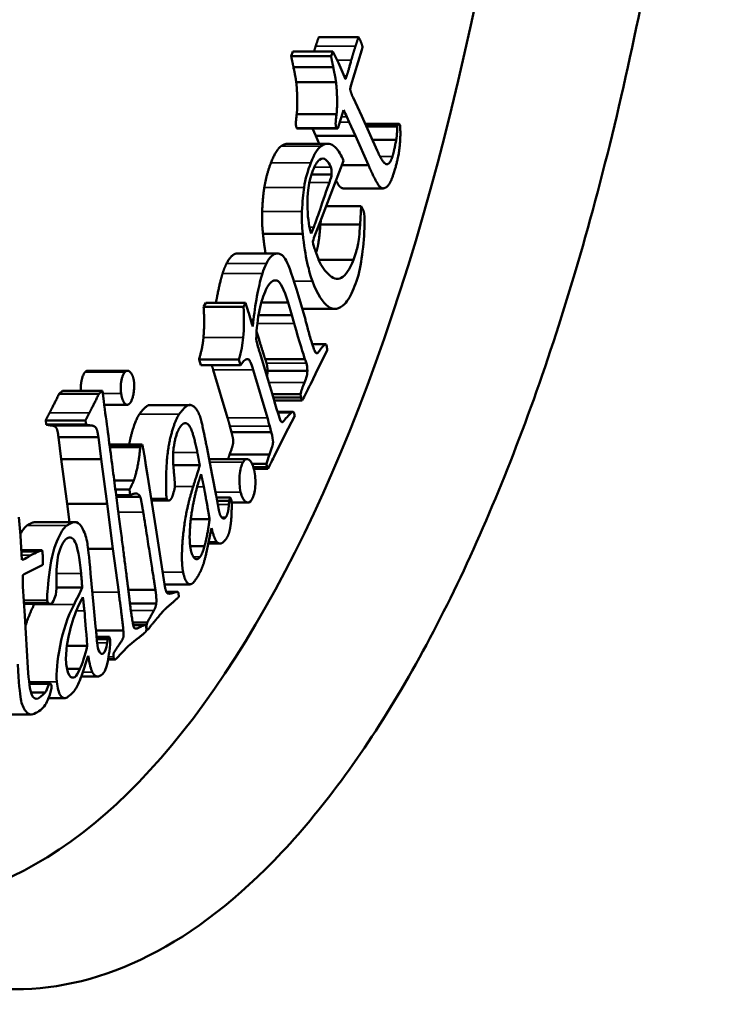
# Model space of a CAD drawing. Header units: millimetres. Extents: x 697 to 7301, y 1765 to 4597.
# Tile 24 of 39: x 4463 to 4471, y 2038 to 2050. Entities that reach past the tile are written whole.
import ezdxf

# ---------------------------------------------------------------- set-up
doc = ezdxf.new("R2010")
doc.units = ezdxf.units.MM
doc.layers.add('Visibile (ISO)', color=7, linetype='Continuous', lineweight=50)
doc.layers.add('Visibile sottile (ISO)', color=7, linetype='Continuous', lineweight=35)

msp = doc.modelspace()

# ---------------------------------------------------------------- linework, layer by layer
at = {"layer": 'Visibile (ISO)'}
for p, q in [((4466.539, 2049.508), (4467.001, 2049.508)), ((4466.239, 2049.34), (4466.22, 2049.287)), ((4466.239, 2049.34), (4466.701, 2049.34)), ((4466.682, 2049.287), (4466.701, 2049.34)), ((4466.701, 2049.34), (4466.767, 2049.208)), ((4467.04, 2049.361), (4466.911, 2048.941)), ((4467.049, 2049.391), (4467.04, 2049.361)), ((4466.22, 2049.287), (4466.682, 2049.287)), ((4466.246, 2049.158), (4466.708, 2049.158)), ((4466.767, 2049.208), (4466.85, 2049.019)), ((4466.278, 2048.986), (4466.74, 2048.986)), ((4466.911, 2048.941), (4466.903, 2048.905)), ((4466.937, 2048.806), (4467.04, 2048.589)), ((4466.827, 2048.66), (4466.817, 2048.632)), ((4466.284, 2048.613), (4466.746, 2048.613)), ((4466.817, 2048.632), (4466.773, 2048.484)), ((4466.894, 2048.52), (4466.867, 2048.581)), ((4467.04, 2048.589), (4467.217, 2048.191)), ((4466.292, 2048.446), (4466.754, 2048.446)), ((4466.466, 2048.446), (4466.505, 2048.363)), ((4466.773, 2048.484), (4466.769, 2048.469)), ((4466.967, 2048.363), (4466.894, 2048.52)), ((4467.078, 2048.503), (4467.469, 2048.503)), ((4467.093, 2048.469), (4467.45, 2048.469)), ((4467.45, 2048.469), (4467.455, 2048.485)), ((4467.48, 2048.491), (4467.484, 2048.478)), ((4466.505, 2048.363), (4466.967, 2048.363)), ((4466.505, 2048.363), (4466.545, 2048.27)), ((4467.116, 2048.02), (4466.967, 2048.363)), ((4467.161, 2048.316), (4467.439, 2048.316)), ((4466.18, 2048.27), (4466.642, 2048.27)), ((4466.826, 2048.071), (4466.817, 2048.093)), ((4466.575, 2047.415), (4466.826, 2048.071)), ((4466.806, 2048.02), (4467.116, 2048.02)), ((4466.456, 2047.914), (4466.689, 2047.914)), ((4466.825, 2047.752), (4467.287, 2047.752)), ((4467.031, 2047.546), (4466.625, 2047.546)), ((4467.031, 2047.546), (4467.021, 2047.331)), ((4467.059, 2047.49), (4467.031, 2047.546)), ((4466.527, 2047.293), (4466.575, 2047.415)), ((4466.481, 2047.302), (4466.452, 2047.227)), ((4466.562, 2047.382), (4466.559, 2047.331)), ((4467.021, 2047.331), (4466.559, 2047.331)), ((4466.354, 2047.224), (4465.892, 2047.224)), ((4466.496, 2047.039), (4466.489, 2047.054)), ((4465.595, 2046.996), (4466.057, 2046.996)), ((4466.502, 2047.022), (4466.496, 2047.039)), ((4466.531, 2046.941), (4466.502, 2047.022)), ((4466.944, 2046.922), (4466.539, 2046.922)), ((4466.384, 2046.228), (4466.303, 2046.504)), ((4465.227, 2046.422), (4465.203, 2046.376)), ((4465.665, 2046.376), (4465.203, 2046.376)), ((4465.689, 2046.422), (4465.227, 2046.422)), ((4465.689, 2046.422), (4465.665, 2046.376)), ((4466.183, 2046.428), (4465.873, 2046.428)), ((4466.183, 2046.428), (4466.225, 2046.278)), ((4465.763, 2046.181), (4465.728, 2046.303)), ((4466.225, 2046.278), (4465.84, 2046.278)), ((4466.225, 2046.278), (4466.253, 2046.184)), ((4466.347, 2046.353), (4466.728, 2046.353)), ((4465.782, 2046.225), (4465.75, 2046.225)), ((4465.774, 2046.15), (4465.763, 2046.181)), ((4466.464, 2045.942), (4466.62, 2045.942)), ((4466.629, 2045.927), (4466.625, 2045.941)), ((4465.975, 2045.447), (4465.854, 2045.848)), ((4466.529, 2045.841), (4466.51, 2045.841)), ((4466.531, 2045.666), (4466.625, 2045.847)), ((4466.625, 2045.847), (4466.638, 2045.873)), ((4465.612, 2045.766), (4465.15, 2045.766)), ((4465.15, 2045.766), (4465.169, 2045.7)), ((4465.631, 2045.7), (4465.169, 2045.7)), ((4465.612, 2045.766), (4465.631, 2045.7)), ((4465.723, 2045.769), (4465.702, 2045.769)), ((4466.379, 2045.77), (4465.917, 2045.77)), ((4463.857, 2045.635), (4464.319, 2045.635)), ((4465.315, 2045.645), (4465.481, 2045.088)), ((4465.777, 2045.645), (4465.943, 2045.088)), ((4466.408, 2045.632), (4465.946, 2045.632)), ((4466.442, 2045.476), (4466.531, 2045.666)), ((4463.566, 2045.401), (4463.526, 2045.366)), ((4463.526, 2045.366), (4463.988, 2045.366)), ((4463.566, 2045.401), (4464.028, 2045.401)), ((4463.988, 2045.366), (4464.028, 2045.401)), ((4464.028, 2045.401), (4464.044, 2045.281)), ((4466.329, 2045.361), (4466.001, 2045.361)), ((4464.049, 2045.24), (4464.316, 2045.24)), ((4464.581, 2045.237), (4465.043, 2045.237)), ((4466.333, 2045.323), (4466.012, 2045.323)), ((4466.021, 2045.291), (4466.348, 2045.291)), ((4466.333, 2045.323), (4466.348, 2045.291)), ((4466.062, 2045.159), (4466.236, 2045.159)), ((4466.186, 2044.963), (4466.26, 2045.111)), ((4466.26, 2045.111), (4466.249, 2045.149)), ((4463.37, 2045.059), (4463.832, 2045.059)), ((4463.37, 2045.059), (4463.377, 2045.01)), ((4463.377, 2045.01), (4463.839, 2045.01)), ((4463.448, 2044.998), (4463.91, 2044.998)), ((4463.839, 2045.01), (4463.832, 2045.059)), ((4465.508, 2044.991), (4465.526, 2044.922)), ((4465.988, 2044.922), (4465.526, 2044.922)), ((4465.97, 2044.991), (4465.988, 2044.922)), ((4466.033, 2044.666), (4466.186, 2044.963)), ((4463.519, 2044.864), (4463.981, 2044.864)), ((4463.519, 2044.864), (4463.551, 2044.607)), ((4464.013, 2044.607), (4463.981, 2044.864)), ((4464.11, 2044.778), (4464.491, 2044.778)), ((4464.111, 2044.77), (4464.481, 2044.77)), ((4464.481, 2044.77), (4464.491, 2044.778)), ((4464.114, 2044.749), (4464.467, 2044.749)), ((4465.239, 2044.752), (4465.301, 2044.423)), ((4465.967, 2044.661), (4465.505, 2044.661)), ((4463.551, 2044.607), (4464.013, 2044.607)), ((4463.551, 2044.607), (4463.621, 2044.088)), ((4464.083, 2044.088), (4464.013, 2044.607)), ((4465.266, 2044.61), (4465.707, 2044.61)), ((4465.933, 2044.556), (4465.765, 2044.556)), ((4464.532, 2044.536), (4464.55, 2044.423)), ((4464.852, 2044.537), (4465.158, 2044.537)), ((4465.94, 2044.516), (4465.78, 2044.516)), ((4465.949, 2044.495), (4465.786, 2044.495)), ((4465.94, 2044.516), (4465.949, 2044.495)), ((4465.949, 2044.495), (4465.967, 2044.529)), ((4464.165, 2044.362), (4464.393, 2044.362)), ((4464.55, 2044.423), (4464.649, 2043.81)), ((4465.301, 2044.423), (4465.349, 2044.187)), ((4464.179, 2044.255), (4464.343, 2044.255)), ((4464.352, 2044.191), (4464.343, 2044.255)), ((4463.621, 2044.088), (4464.083, 2044.088)), ((4463.621, 2044.088), (4463.648, 2043.877)), ((4464.149, 2043.568), (4464.083, 2044.088)), ((4464.188, 2044.191), (4464.352, 2044.191)), ((4464.19, 2044.17), (4464.468, 2044.17)), ((4464.597, 2044.131), (4464.788, 2044.131)), ((4464.597, 2044.129), (4464.799, 2044.129)), ((4465.353, 2044.163), (4465.513, 2044.163)), ((4465.36, 2044.126), (4465.498, 2044.126)), ((4465.496, 2044.082), (4465.498, 2044.126)), ((4465.528, 2044.105), (4465.717, 2044.105)), ((4463.077, 2043.722), (4463.06, 2043.936)), ((4463.249, 2043.877), (4463.711, 2043.877)), ((4465.054, 2043.911), (4465.272, 2043.911)), ((4464.649, 2043.81), (4464.749, 2043.157)), ((4465.294, 2043.806), (4465.237, 2043.528)), ((4463.093, 2043.439), (4463.077, 2043.722)), ((4465.258, 2043.628), (4465.394, 2043.628)), ((4463.329, 2043.551), (4463.087, 2043.551)), ((4463.862, 2043.568), (4464.149, 2043.568)), ((4464.217, 2043.065), (4464.149, 2043.568)), ((4465.047, 2043.6), (4465.213, 2043.6)), ((4463.12, 2043.274), (4463.322, 2043.375)), ((4463.322, 2043.375), (4463.337, 2043.381)), ((4463.104, 2043.263), (4463.12, 2043.274)), ((4463.924, 2042.923), (4463.892, 2043.28)), ((4463.129, 2042.789), (4463.106, 2043.129)), ((4463.794, 2043.118), (4463.495, 2043.118)), ((4464.329, 2043.09), (4464.644, 2043.09)), ((4464.749, 2043.155), (4465.046, 2043.155)), ((4464.77, 2043.068), (4464.905, 2043.068)), ((4463.399, 2042.94), (4463.119, 2042.94)), ((4463.12, 2042.928), (4463.422, 2042.928)), ((4463.95, 2042.665), (4463.924, 2042.923)), ((4464.348, 2042.931), (4464.653, 2042.931)), ((4463.164, 2042.186), (4463.129, 2042.789)), ((4464.38, 2042.712), (4464.55, 2042.712)), ((4463.954, 2042.62), (4464.271, 2042.62)), ((4464.386, 2042.682), (4464.521, 2042.682)), ((4464.539, 2042.628), (4464.549, 2042.628)), ((4464.109, 2042.545), (4463.961, 2042.545)), ((4464.091, 2042.517), (4463.963, 2042.517)), ((4464.091, 2042.517), (4464.085, 2042.476)), ((4464.437, 2042.525), (4464.326, 2042.436)), ((4463.852, 2042.441), (4463.617, 2042.441)), ((4464.326, 2042.436), (4464.189, 2042.292)), ((4463.785, 2042.088), (4463.864, 2042.326)), ((4464.095, 2042.283), (4464.174, 2042.283)), ((4464.096, 2042.288), (4464.166, 2042.288)), ((4463.768, 2042.173), (4463.617, 2042.173)), ((4463.784, 2042.086), (4463.973, 2042.086)), ((4463.181, 2042.003), (4463.422, 2042.003)), ((4463.41, 2041.999), (4463.181, 2041.999)), ((4463.418, 2042.002), (4463.41, 2041.999)), ((4463.439, 2041.948), (4463.439, 2041.963)), ((4463.364, 2041.901), (4463.2, 2041.901)), ((4463.402, 2041.832), (4463.588, 2041.832)), ((4462.864, 2041.645), (4463.202, 2041.645))]:
    msp.add_line(p, q, dxfattribs=at)
for centre, major_axis, start_param, end_param in [((4461.633, 2059.454), (0, -20), 6.090685, 9.617278), ((4466.464, 2047.336), (0, 1.629), 5.581769, 5.661587)]:
    msp.add_ellipse(centre, major_axis=major_axis, ratio=0.382683, start_param=start_param, end_param=end_param, dxfattribs=at)
for points, degree, knots in [([(4455.064, 2059.454), (4455.064, 2060.775), (4455.112, 2062.141), (4455.311, 2064.858), (4455.463, 2066.208), (4455.865, 2068.798), (4456.116, 2070.039), (4456.696, 2072.333), (4457.025, 2073.386), (4457.728, 2075.249), (4458.126, 2076.122), (4458.993, 2077.661), (4459.463, 2078.327), (4460.445, 2079.395), (4460.958, 2079.799), (4461.992, 2080.329), (4462.513, 2080.454), (4463.524, 2080.454), (4464.047, 2080.329), (4465.092, 2079.799), (4465.614, 2079.395), (4466.616, 2078.327), (4467.098, 2077.661), (4467.991, 2076.122), (4468.403, 2075.249), (4469.133, 2073.386), (4469.476, 2072.333), (4470.083, 2070.039), (4470.346, 2068.798), (4470.768, 2066.208), (4470.928, 2064.858), (4471.139, 2062.141), (4471.189, 2060.775), (4471.189, 2059.454), (4471.189, 2058.132), (4471.138, 2056.765), (4470.928, 2054.047), (4470.768, 2052.695), (4470.344, 2050.104), (4470.081, 2048.862), (4469.474, 2046.567), (4469.13, 2045.513), (4468.399, 2043.652), (4467.988, 2042.78), (4467.095, 2041.243), (4466.613, 2040.579), (4465.612, 2039.512), (4465.091, 2039.109), (4464.047, 2038.58), (4463.523, 2038.454), (4462.514, 2038.454), (4461.993, 2038.58), (4460.959, 2039.109), (4460.447, 2039.512), (4459.465, 2040.579), (4458.996, 2041.243), (4458.129, 2042.78), (4457.732, 2043.652), (4457.028, 2045.513), (4456.698, 2046.567), (4456.118, 2048.862), (4455.866, 2050.104), (4455.463, 2052.695), (4455.311, 2054.047), (4455.112, 2056.765), (4455.064, 2058.132), (4455.064, 2059.454)], 3, [6.338557, 6.338557, 6.338557, 6.338557, 6.734862, 6.734862, 7.131166, 7.131166, 7.527471, 7.527471, 7.923775, 7.923775, 8.31979, 8.31979, 8.715805, 8.715805, 9.11182, 9.11182, 9.507835, 9.507835, 9.90385, 9.90385, 10.299865, 10.299865, 10.69588, 10.69588, 11.091895, 11.091895, 11.4882, 11.4882, 11.884504, 11.884504, 12.280808, 12.280808, 12.677113, 12.677113, 12.677113, 13.07375, 13.07375, 13.470387, 13.470387, 13.867023, 13.867023, 14.26366, 14.26366, 14.659343, 14.659343, 15.055026, 15.055026, 15.450709, 15.450709, 15.846391, 15.846391, 16.242074, 16.242074, 16.637757, 16.637757, 17.03344, 17.03344, 17.429123, 17.429123, 17.82576, 17.82576, 18.222396, 18.222396, 18.619033, 18.619033, 19.01567, 19.01567, 19.01567, 19.01567]), ([(4467.455, 2048.485), (4467.458, 2048.496), (4467.462, 2048.501), (4467.472, 2048.503), (4467.476, 2048.499), (4467.48, 2048.491)], 3, [0, 0, 0, 0, 0.004037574, 0.004037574, 0.008075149, 0.008075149, 0.008075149, 0.008075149]), ([(4466.817, 2048.093), (4466.793, 2048.158), (4466.757, 2048.209), (4466.666, 2048.279), (4466.617, 2048.279), (4466.565, 2048.242)], 3, [-0.09692231, -0.09692231, -0.09692231, -0.09692231, -0.04846115, -0.04846115, 0, 0, 0, 0]), ([(4466.472, 2047.961), (4466.496, 2048.021), (4466.52, 2048.061), (4466.573, 2048.104), (4466.598, 2048.104), (4466.648, 2048.061), (4466.667, 2048.033), (4466.68, 2047.999)], 3, [-0.03888534, -0.03888534, -0.03888534, -0.03888534, -0.02592356, -0.02592356, -0.01296178, -0.01296178, 0, 0, 0, 0]), ([(4466.739, 2047.844), (4466.766, 2047.792), (4466.802, 2047.752), (4466.825, 2047.752)], 2, [-2.451927, -2.451927, -2.451927, -2, -1.43236, -1.43236, -1.43236]), ([(4467.009, 2046.782), (4467.03, 2046.881), (4467.047, 2046.991), (4467.07, 2047.234), (4467.073, 2047.351), (4467.068, 2047.462)], 3, [-0.128634, -0.128634, -0.128634, -0.128634, -0.064317, -0.064317, -0.0000001, -0.0000001, -0.0000001, -0.0000001]), ([(4466.559, 2047.331), (4466.545, 2047.164), (4466.523, 2047.052), (4466.509, 2047.004)], 2, [-2, -2, -2, -1, -0.446537, -0.446537, -0.446537]), ([(4467.021, 2047.331), (4467.012, 2047.22), (4467.002, 2047.14), (4466.983, 2047.044), (4466.967, 2046.987), (4466.944, 2046.922)], 3, [-0.1198746, -0.1198746, -0.1198746, -0.1198746, -0.0599373, -0.0599373, 0, 0, 0, 0]), ([(4466.354, 2047.224), (4466.367, 2047.091), (4466.385, 2046.979), (4466.428, 2046.793), (4466.448, 2046.722), (4466.466, 2046.674)], 3, [-0.1276071, -0.1276071, -0.1276071, -0.1276071, -0.0638036, -0.0638036, 0, 0, 0, 0]), ([(4465.595, 2046.996), (4465.593, 2046.996), (4465.526, 2046.993), (4465.469, 2046.878)], 2, [-1.030861, -1.030861, -1.030861, -1, 0, 0, 0]), ([(4466.303, 2046.504), (4466.239, 2046.721), (4466.192, 2046.857), (4466.133, 2046.97), (4466.097, 2046.998), (4466.01, 2046.994), (4465.969, 2046.955), (4465.931, 2046.878)], 3, [-0.1500983, -0.1500983, -0.1500983, -0.1500983, -0.1000656, -0.1000656, -0.0500328, -0.0500328, 0, 0, 0, 0]), ([(4466.944, 2046.922), (4466.898, 2046.81), (4466.85, 2046.741), (4466.752, 2046.688), (4466.701, 2046.703), (4466.595, 2046.813), (4466.556, 2046.874), (4466.531, 2046.941)], 3, [-0.1066699, -0.1066699, -0.1066699, -0.1066699, -0.0711133, -0.0711133, -0.0355566, -0.0355566, 0, 0, 0, 0]), ([(4465.423, 2046.764), (4465.396, 2046.675), (4465.356, 2046.48), (4465.346, 2046.422)], 2, [-2, -2, -2, -1, -0.616423, -0.616423, -0.616423]), ([(4465.885, 2046.764), (4465.867, 2046.704), (4465.848, 2046.628), (4465.81, 2046.44), (4465.794, 2046.337), (4465.782, 2046.225)], 3, [-0.1367558, -0.1367558, -0.1367558, -0.1367558, -0.0683779, -0.0683779, 0, 0, 0, 0]), ([(4466.466, 2046.674), (4466.523, 2046.522), (4466.584, 2046.424), (4466.713, 2046.337), (4466.776, 2046.346), (4466.837, 2046.408)], 3, [-0.07035639, -0.07035639, -0.07035639, -0.07035639, -0.03517819, -0.03517819, 0, 0, 0, 0]), ([(4465.812, 2046), (4465.819, 2046.129), (4465.832, 2046.242), (4465.871, 2046.434), (4465.896, 2046.513), (4465.927, 2046.575)], 3, [-0.05588992, -0.05588992, -0.05588992, -0.05588992, -0.02794496, -0.02794496, 0, 0, 0, 0]), ([(4466.445, 2046.006), (4466.429, 2046.06), (4466.416, 2046.109), (4466.393, 2046.195), (4466.386, 2046.221), (4466.384, 2046.228)], 3, [-0.02994731, -0.02994731, -0.02994731, -0.02994731, -0.01497366, -0.01497366, 0, 0, 0, 0]), ([(4463.827, 2045.619), (4463.798, 2045.587), (4463.775, 2045.458), (4463.78, 2045.401)], 2, [-2, -2, -2, -1, -0.220789, -0.220789, -0.220789]), ([(4466.408, 2045.632), (4466.405, 2045.602), (4466.402, 2045.579), (4466.394, 2045.549), (4466.386, 2045.526), (4466.374, 2045.497)], 3, [-0.01508796, -0.01508796, -0.01508796, -0.01508796, -0.00754398, -0.00754398, 0, 0, 0, 0]), ([(4464.581, 2045.237), (4464.573, 2045.237), (4464.526, 2045.223), (4464.459, 2045.132)], 2, [-1.205938, -1.205938, -1.205938, -1, 0, 0, 0]), ([(4464.459, 2045.132), (4464.41, 2045.066), (4464.349, 2044.833), (4464.339, 2044.778)], 2, [-3, -3, -3, -2, -1.727803, -1.727803, -1.727803]), ([(4466.22, 2045.148), (4466.214, 2045.142), (4466.202, 2045.129), (4466.166, 2045.092), (4466.151, 2045.075), (4466.125, 2045.043), (4466.116, 2045.036), (4466.109, 2045.038)], 3, [-0.01068858, -0.01068858, -0.01068858, -0.01068858, -0.00712572, -0.00712572, -0.00356286, -0.00356286, 0, 0, 0, 0]), ([(4465.988, 2044.922), (4466.003, 2044.87), (4466.01, 2044.831), (4466.007, 2044.779), (4465.993, 2044.731), (4465.967, 2044.661)], 3, [-0.02892437, -0.02892437, -0.02892437, -0.02892437, -0.01446219, -0.01446219, 0, 0, 0, 0]), ([(4465.662, 2044.575), (4465.641, 2044.541), (4465.627, 2044.488), (4465.615, 2044.348), (4465.619, 2044.285), (4465.633, 2044.227)], 3, [-0.03189277, -0.03189277, -0.03189277, -0.03189277, -0.01594639, -0.01594639, 0, 0, 0, 0]), ([(4465.788, 2044.485), (4465.774, 2044.546), (4465.754, 2044.585), (4465.706, 2044.618), (4465.683, 2044.609), (4465.662, 2044.575)], 3, [-0.03442461, -0.03442461, -0.03442461, -0.03442461, -0.0172123, -0.0172123, 0, 0, 0, 0]), ([(4465.763, 2044.14), (4465.784, 2044.175), (4465.798, 2044.225), (4465.808, 2044.359), (4465.803, 2044.423), (4465.788, 2044.485)], 3, [-0.03934134, -0.03934134, -0.03934134, -0.03934134, -0.01967067, -0.01967067, 0, 0, 0, 0]), ([(4465.633, 2044.227), (4465.647, 2044.169), (4465.667, 2044.131), (4465.718, 2044.096), (4465.742, 2044.105), (4465.763, 2044.14)], 3, [-0.03255729, -0.03255729, -0.03255729, -0.03255729, -0.01627864, -0.01627864, 0, 0, 0, 0]), ([(4463.854, 2043.627), (4463.844, 2043.693), (4463.826, 2043.749), (4463.778, 2043.841), (4463.753, 2043.867), (4463.701, 2043.883), (4463.664, 2043.87), (4463.615, 2043.838)], 3, [-0.06843616, -0.06843616, -0.06843616, -0.06843616, -0.04562411, -0.04562411, -0.02281205, -0.02281205, 0, 0, 0, 0]), ([(4463.615, 2043.838), (4463.579, 2043.814), (4463.54, 2043.752), (4463.457, 2043.551), (4463.427, 2043.422), (4463.391, 2043.106), (4463.383, 2043.008), (4463.387, 2042.97)], 3, [-0.02772351, -0.02772351, -0.02772351, -0.02772351, -0.01848234, -0.01848234, -0.00924117, -0.00924117, 0, 0, 0, 0]), ([(4463.615, 2043.688), (4463.653, 2043.713), (4463.686, 2043.699), (4463.739, 2043.592), (4463.762, 2043.47), (4463.78, 2043.28)], 3, [-0.05817299, -0.05817299, -0.05817299, -0.05817299, -0.02908649, -0.02908649, 0, 0, 0, 0]), ([(4463.617, 2042.442), (4463.633, 2042.555), (4463.659, 2042.662), (4463.73, 2042.865), (4463.766, 2042.946), (4463.801, 2043.007)], 3, [-0.05541355, -0.05541355, -0.05541355, -0.05541355, -0.02770678, -0.02770678, 0, 0, 0, 0]), ([(4463.699, 2042.923), (4463.625, 2042.778), (4463.571, 2042.617), (4463.502, 2042.265), (4463.49, 2042.126), (4463.5, 2042.024)], 3, [-0.07392703, -0.07392703, -0.07392703, -0.07392703, -0.03696352, -0.03696352, 0, 0, 0, 0]), ([(4463.045, 2042.228), (4463.058, 2042.018), (4463.07, 2041.883), (4463.092, 2041.764), (4463.111, 2041.717), (4463.166, 2041.646), (4463.198, 2041.637), (4463.236, 2041.653)], 3, [-0.08441882, -0.08441882, -0.08441882, -0.08441882, -0.05627921, -0.05627921, -0.02813961, -0.02813961, 0, 0, 0, 0]), ([(4463.708, 2042.079), (4463.685, 2042.064), (4463.664, 2042.07), (4463.626, 2042.127), (4463.614, 2042.171), (4463.608, 2042.23)], 3, [-0.03087112, -0.03087112, -0.03087112, -0.03087112, -0.01543556, -0.01543556, 0, 0, 0, 0]), ([(4463.5, 2042.024), (4463.507, 2041.952), (4463.521, 2041.898), (4463.563, 2041.83), (4463.589, 2041.823), (4463.618, 2041.843)], 3, [-0.0328976, -0.0328976, -0.0328976, -0.0328976, -0.0164488, -0.0164488, 0, 0, 0, 0]), ([(4463.236, 2041.653), (4463.29, 2041.675), (4463.332, 2041.709), (4463.393, 2041.801), (4463.418, 2041.865), (4463.439, 2041.948)], 3, [-0.05209524, -0.05209524, -0.05209524, -0.05209524, -0.02604762, -0.02604762, 0, 0, 0, 0]), ([(4463.439, 2041.963), (4463.438, 2041.977), (4463.435, 2041.988), (4463.428, 2042.002), (4463.423, 2042.004), (4463.418, 2042.002)], 3, [-0.008075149, -0.008075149, -0.008075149, -0.008075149, -0.004037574, -0.004037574, 0, 0, 0, 0])]:
    msp.add_open_spline(points, degree=degree, knots=knots, dxfattribs=at)
for points, degree in [([(4466.539, 2049.508), (4466.516, 2049.44), (4466.504, 2049.404)], 2), ([(4466.966, 2049.404), (4466.978, 2049.44), (4467.001, 2049.508)], 2), ([(4467.001, 2049.508), (4467.016, 2049.481), (4467.024, 2049.463)], 2), ([(4467.024, 2049.463), (4467.033, 2049.445), (4467.049, 2049.391)], 2), ([(4466.504, 2049.404), (4466.494, 2049.373), (4466.484, 2049.34)], 2), ([(4466.917, 2049.24), (4466.942, 2049.329), (4466.966, 2049.404)], 2), ([(4466.22, 2049.287), (4466.227, 2049.247), (4466.246, 2049.158)], 2), ([(4466.708, 2049.158), (4466.689, 2049.247), (4466.682, 2049.287)], 2), ([(4466.864, 2049.059), (4466.879, 2049.105), (4466.917, 2049.24)], 2), ([(4466.246, 2049.158), (4466.271, 2049.036), (4466.278, 2048.986)], 2), ([(4466.74, 2048.986), (4466.733, 2049.036), (4466.708, 2049.158)], 2), ([(4466.85, 2049.019), (4466.861, 2049.051), (4466.864, 2049.059)], 2), ([(4466.278, 2048.986), (4466.289, 2048.887), (4466.291, 2048.675), (4466.284, 2048.613)], 2), ([(4466.746, 2048.613), (4466.753, 2048.675), (4466.751, 2048.887), (4466.74, 2048.986)], 2), ([(4466.903, 2048.905), (4466.915, 2048.855), (4466.937, 2048.806)], 2), ([(4466.284, 2048.613), (4466.272, 2048.522), (4466.275, 2048.473), (4466.283, 2048.454)], 2), ([(4466.745, 2048.454), (4466.737, 2048.473), (4466.734, 2048.522), (4466.746, 2048.613)], 2), ([(4466.283, 2048.454), (4466.287, 2048.446), (4466.292, 2048.446)], 2), ([(4466.769, 2048.469), (4466.763, 2048.449), (4466.75, 2048.444), (4466.745, 2048.454)], 2), ([(4467.484, 2048.478), (4467.492, 2048.333), (4467.457, 2048.073), (4467.404, 2047.91)], 2), ([(4467.439, 2048.316), (4467.448, 2048.362), (4467.45, 2048.469)], 2), ([(4467.394, 2048.12), (4467.409, 2048.165), (4467.439, 2048.316)], 2), ([(4466.103, 2048.242), (4466.044, 2048.201), (4465.985, 2048.05)], 2), ([(4466.18, 2048.27), (4466.143, 2048.27), (4466.103, 2048.242)], 2), ([(4466.565, 2048.242), (4466.526, 2048.215), (4466.487, 2048.151), (4466.447, 2048.05)], 3), ([(4467.217, 2048.191), (4467.287, 2048.035), (4467.326, 2048.033)], 2), ([(4467.326, 2048.033), (4467.364, 2048.026), (4467.394, 2048.12)], 2), ([(4465.985, 2048.05), (4465.932, 2047.912), (4465.907, 2047.762)], 2), ([(4466.447, 2048.05), (4466.411, 2047.958), (4466.385, 2047.862), (4466.369, 2047.762)], 3), ([(4466.68, 2047.999), (4466.686, 2047.983), (4466.689, 2047.954), (4466.689, 2047.914)], 3), ([(4467.404, 2047.91), (4467.367, 2047.795), (4467.279, 2047.735), (4467.209, 2047.814), (4467.116, 2048.02)], 2), ([(4466.409, 2047.518), (4466.403, 2047.689), (4466.424, 2047.836), (4466.472, 2047.961)], 3), ([(4466.689, 2047.914), (4466.688, 2047.898), (4466.679, 2047.867), (4466.663, 2047.821)], 3), ([(4465.907, 2047.762), (4465.891, 2047.657), (4465.882, 2047.483)], 2), ([(4466.369, 2047.762), (4466.358, 2047.692), (4466.35, 2047.599), (4466.344, 2047.483)], 3), ([(4466.663, 2047.821), (4466.563, 2047.531), (4466.502, 2047.358), (4466.481, 2047.302)], 3), ([(4466.452, 2047.227), (4466.428, 2047.29), (4466.414, 2047.387), (4466.409, 2047.518)], 3), ([(4465.882, 2047.483), (4465.877, 2047.357), (4465.892, 2047.224)], 2), ([(4466.344, 2047.483), (4466.341, 2047.399), (4466.344, 2047.312), (4466.354, 2047.224)], 3), ([(4467.068, 2047.462), (4467.065, 2047.472), (4467.062, 2047.481), (4467.059, 2047.49)], 3), ([(4466.47, 2047.135), (4466.488, 2047.191), (4466.508, 2047.244), (4466.527, 2047.293)], 3), ([(4465.892, 2047.224), (4465.905, 2047.098), (4465.922, 2046.996)], 2), ([(4466.489, 2047.054), (4466.485, 2047.065), (4466.478, 2047.092), (4466.47, 2047.135)], 3), ([(4465.469, 2046.878), (4465.441, 2046.822), (4465.423, 2046.764)], 2), ([(4465.931, 2046.878), (4465.912, 2046.841), (4465.897, 2046.803), (4465.885, 2046.764)], 3), ([(4466.943, 2046.586), (4466.977, 2046.67), (4466.998, 2046.736), (4467.009, 2046.782)], 3), ([(4465.927, 2046.575), (4465.968, 2046.657), (4466.009, 2046.693), (4466.051, 2046.681)], 3), ([(4466.051, 2046.681), (4466.093, 2046.67), (4466.137, 2046.586), (4466.183, 2046.428)], 3), ([(4466.837, 2046.408), (4466.878, 2046.45), (4466.914, 2046.509), (4466.943, 2046.586)], 3), ([(4465.203, 2046.376), (4465.216, 2046.181), (4465.201, 2046.019)], 2), ([(4465.665, 2046.376), (4465.674, 2046.246), (4465.673, 2046.127), (4465.663, 2046.019)], 3), ([(4465.728, 2046.303), (4465.72, 2046.327), (4465.707, 2046.367), (4465.689, 2046.422)], 3), ([(4465.782, 2046.225), (4465.779, 2046.195), (4465.776, 2046.17), (4465.774, 2046.15)], 3), ([(4466.253, 2046.184), (4466.319, 2045.961), (4466.361, 2045.823), (4466.379, 2045.77)], 3), ([(4465.818, 2046.092), (4465.894, 2045.838), (4465.917, 2045.77)], 2), ([(4465.201, 2046.019), (4465.191, 2045.904), (4465.15, 2045.766)], 2), ([(4465.663, 2046.019), (4465.656, 2045.943), (4465.639, 2045.858), (4465.612, 2045.766)], 3), ([(4465.854, 2045.848), (4465.841, 2045.889), (4465.827, 2045.94), (4465.812, 2046)], 3), ([(4466.497, 2045.852), (4466.487, 2045.87), (4466.47, 2045.921), (4466.445, 2046.006)], 3), ([(4466.625, 2045.941), (4466.611, 2045.948), (4466.579, 2045.915), (4466.529, 2045.841)], 3), ([(4466.638, 2045.873), (4466.636, 2045.897), (4466.632, 2045.914), (4466.629, 2045.927)], 3), ([(4466.529, 2045.841), (4466.515, 2045.837), (4466.504, 2045.84), (4466.497, 2045.852)], 3), ([(4465.297, 2045.7), (4465.305, 2045.677), (4465.315, 2045.645)], 2), ([(4465.631, 2045.7), (4465.67, 2045.755), (4465.7, 2045.778), (4465.723, 2045.769)], 3), ([(4465.723, 2045.769), (4465.737, 2045.762), (4465.755, 2045.72), (4465.777, 2045.645)], 3), ([(4465.917, 2045.77), (4465.93, 2045.736), (4465.934, 2045.721)], 2), ([(4465.934, 2045.721), (4465.942, 2045.693), (4465.946, 2045.632)], 2), ([(4466.379, 2045.77), (4466.387, 2045.747), (4466.393, 2045.731), (4466.396, 2045.721)], 3), ([(4466.396, 2045.721), (4466.402, 2045.702), (4466.406, 2045.672), (4466.408, 2045.632)], 3), ([(4463.857, 2045.635), (4463.842, 2045.635), (4463.827, 2045.619)], 2), ([(4464.246, 2045.37), (4464.234, 2045.441), (4464.26, 2045.587), (4464.289, 2045.619)], 2), ([(4464.289, 2045.619), (4464.319, 2045.652), (4464.383, 2045.585), (4464.393, 2045.521)], 2), ([(4465.946, 2045.632), (4465.943, 2045.593), (4465.938, 2045.57)], 2), ([(4464.393, 2045.521), (4464.403, 2045.456), (4464.377, 2045.29), (4464.347, 2045.257)], 2), ([(4466.374, 2045.497), (4466.352, 2045.447), (4466.337, 2045.401), (4466.329, 2045.361)], 3), ([(4466.348, 2045.291), (4466.378, 2045.344), (4466.409, 2045.406), (4466.442, 2045.476)], 3), ([(4463.526, 2045.366), (4463.454, 2045.22), (4463.416, 2045.148)], 2), ([(4463.878, 2045.148), (4463.916, 2045.22), (4463.988, 2045.366)], 2), ([(4464.347, 2045.257), (4464.316, 2045.224), (4464.259, 2045.286), (4464.246, 2045.37)], 2), ([(4466.092, 2045.066), (4466.076, 2045.11), (4466.037, 2045.237), (4465.975, 2045.447)], 3), ([(4466.329, 2045.361), (4466.329, 2045.342), (4466.331, 2045.329), (4466.333, 2045.323)], 3), ([(4464.044, 2045.281), (4464.281, 2043.489), (4464.323, 2043.14)], 2), ([(4464.921, 2045.132), (4464.988, 2045.223), (4465.066, 2045.247), (4465.148, 2045.156), (4465.172, 2045.068)], 2), ([(4463.416, 2045.148), (4463.391, 2045.1), (4463.37, 2045.059)], 2), ([(4463.832, 2045.059), (4463.853, 2045.1), (4463.878, 2045.148)], 2), ([(4464.774, 2044.153), (4464.763, 2044.206), (4464.776, 2044.7), (4464.872, 2045.066), (4464.921, 2045.132)], 2), ([(4466.249, 2045.149), (4466.241, 2045.162), (4466.231, 2045.162), (4466.22, 2045.148)], 3), ([(4463.377, 2045.01), (4463.397, 2045.003), (4463.448, 2044.998)], 2), ([(4463.448, 2044.998), (4463.483, 2044.991), (4463.509, 2044.94), (4463.519, 2044.864)], 2), ([(4463.91, 2044.998), (4463.859, 2045.003), (4463.839, 2045.01)], 2), ([(4463.981, 2044.864), (4463.971, 2044.94), (4463.944, 2044.991), (4463.91, 2044.998)], 2), ([(4465.13, 2044.687), (4465.078, 2044.947), (4464.986, 2045.057), (4464.934, 2044.987)], 2), ([(4465.172, 2045.068), (4465.184, 2045.029), (4465.239, 2044.752)], 2), ([(4465.481, 2045.088), (4465.498, 2045.03), (4465.508, 2044.991)], 2), ([(4465.943, 2045.088), (4465.954, 2045.049), (4465.963, 2045.017), (4465.97, 2044.991)], 3), ([(4466.109, 2045.038), (4466.105, 2045.04), (4466.099, 2045.049), (4466.092, 2045.066)], 3), ([(4464.934, 2044.987), (4464.88, 2044.913), (4464.855, 2044.739)], 2), ([(4465.526, 2044.922), (4465.549, 2044.844), (4465.544, 2044.766), (4465.505, 2044.661)], 2), ([(4464.467, 2044.749), (4464.475, 2044.764), (4464.481, 2044.77)], 2), ([(4464.491, 2044.778), (4464.511, 2044.679), (4464.519, 2044.634)], 2), ([(4464.393, 2044.362), (4464.417, 2044.428), (4464.459, 2044.639), (4464.467, 2044.749)], 2), ([(4464.855, 2044.739), (4464.839, 2044.63), (4464.862, 2044.416)], 2), ([(4465.158, 2044.537), (4465.146, 2044.606), (4465.13, 2044.687)], 2), ([(4465.505, 2044.661), (4465.495, 2044.634), (4465.487, 2044.61)], 2), ([(4465.967, 2044.661), (4465.953, 2044.622), (4465.942, 2044.587), (4465.933, 2044.556)], 3), ([(4465.967, 2044.529), (4465.976, 2044.548), (4465.998, 2044.594), (4466.033, 2044.666)], 3), ([(4464.519, 2044.634), (4464.521, 2044.622), (4464.532, 2044.536)], 2), ([(4465.933, 2044.556), (4465.935, 2044.538), (4465.938, 2044.524), (4465.94, 2044.516)], 3), ([(4465.174, 2044.433), (4465.13, 2044.313), (4465.052, 2043.952), (4465.043, 2043.774)], 2), ([(4465.082, 2044.291), (4465.145, 2044.487), (4465.158, 2044.537)], 2), ([(4465.206, 2044.286), (4465.195, 2044.342), (4465.174, 2044.433)], 2), ([(4464.343, 2044.255), (4464.389, 2044.35), (4464.393, 2044.362)], 2), ([(4464.862, 2044.416), (4464.869, 2044.357), (4464.868, 2044.277)], 2), ([(4464.468, 2044.17), (4464.46, 2044.19), (4464.414, 2044.22), (4464.352, 2044.191)], 2), ([(4464.868, 2044.277), (4464.845, 2044.172), (4464.824, 2044.145)], 2), ([(4464.965, 2043.297), (4464.937, 2043.438), (4464.993, 2044.013), (4465.082, 2044.291)], 2), ([(4465.272, 2043.911), (4465.227, 2044.18), (4465.206, 2044.286)], 2), ([(4464.502, 2043.992), (4464.479, 2044.138), (4464.468, 2044.17)], 2), ([(4464.788, 2044.131), (4464.777, 2044.134), (4464.774, 2044.153)], 2), ([(4464.824, 2044.145), (4464.808, 2044.122), (4464.788, 2044.131)], 2), ([(4465.349, 2044.187), (4465.358, 2044.138), (4465.364, 2044.105)], 2), ([(4465.364, 2044.105), (4465.375, 2044.044), (4465.38, 2044.016)], 2), ([(4465.46, 2043.934), (4465.49, 2043.974), (4465.496, 2044.082)], 2), ([(4465.498, 2044.126), (4465.502, 2044.136), (4465.513, 2044.163)], 2), ([(4465.513, 2044.163), (4465.523, 2044.142), (4465.525, 2044.13)], 2), ([(4465.525, 2044.13), (4465.531, 2044.1), (4465.528, 2043.997)], 2), ([(4464.644, 2043.09), (4464.619, 2043.255), (4464.502, 2043.992)], 2), ([(4465.38, 2044.016), (4465.393, 2043.949), (4465.417, 2043.928)], 2), ([(4465.528, 2043.997), (4465.524, 2043.862), (4465.504, 2043.774)], 2), ([(4463.249, 2043.877), (4463.212, 2043.877), (4463.153, 2043.838)], 2), ([(4465.213, 2043.6), (4465.248, 2043.72), (4465.272, 2043.911)], 2), ([(4465.417, 2043.928), (4465.44, 2043.906), (4465.46, 2043.934)], 2), ([(4463.153, 2043.838), (4463.117, 2043.813), (4463.076, 2043.736)], 2), ([(4465.043, 2043.774), (4465.036, 2043.645), (4465.053, 2043.562)], 2), ([(4465.355, 2043.649), (4465.328, 2043.68), (4465.294, 2043.806)], 2), ([(4465.504, 2043.774), (4465.491, 2043.718), (4465.458, 2043.674)], 2), ([(4463.516, 2043.493), (4463.543, 2043.596), (4463.576, 2043.661), (4463.615, 2043.688)], 3), ([(4463.892, 2043.28), (4463.873, 2043.481), (4463.86, 2043.597), (4463.854, 2043.627)], 3), ([(4465.458, 2043.674), (4465.402, 2043.597), (4465.355, 2043.649)], 2), ([(4463.277, 2043.532), (4463.252, 2043.522), (4463.226, 2043.508), (4463.199, 2043.492)], 3), ([(4463.329, 2043.551), (4463.306, 2043.543), (4463.289, 2043.537), (4463.277, 2043.532)], 3), ([(4463.336, 2043.478), (4463.335, 2043.497), (4463.333, 2043.521), (4463.329, 2043.551)], 3), ([(4465.053, 2043.562), (4465.069, 2043.481), (4465.131, 2043.431), (4465.163, 2043.474)], 2), ([(4465.163, 2043.474), (4465.188, 2043.507), (4465.213, 2043.6)], 2), ([(4465.237, 2043.528), (4465.205, 2043.396), (4465.184, 2043.345)], 2), ([(4463.113, 2043.445), (4463.111, 2043.444), (4463.104, 2043.442), (4463.093, 2043.439)], 3), ([(4463.199, 2043.492), (4463.157, 2043.467), (4463.128, 2043.452), (4463.113, 2043.445)], 3), ([(4463.337, 2043.381), (4463.337, 2043.427), (4463.337, 2043.459), (4463.336, 2043.478)], 3), ([(4463.496, 2043.174), (4463.493, 2043.322), (4463.5, 2043.428), (4463.516, 2043.493)], 3), ([(4465.096, 2043.19), (4465.055, 2043.136), (4464.985, 2043.198), (4464.965, 2043.297)], 2), ([(4465.184, 2043.345), (4465.151, 2043.264), (4465.096, 2043.19)], 2), ([(4463.106, 2043.129), (4463.103, 2043.179), (4463.102, 2043.223), (4463.104, 2043.263)], 3), ([(4463.489, 2043.035), (4463.495, 2043.087), (4463.497, 2043.133), (4463.496, 2043.174)], 3), ([(4463.78, 2043.28), (4463.786, 2043.222), (4463.791, 2043.168), (4463.794, 2043.118)], 3), ([(4463.794, 2043.118), (4463.783, 2043.091), (4463.752, 2043.026), (4463.699, 2042.923)], 3), ([(4464.271, 2042.62), (4464.265, 2042.702), (4464.217, 2043.065)], 2), ([(4464.323, 2043.14), (4464.348, 2042.934), (4464.349, 2042.921)], 2), ([(4464.653, 2042.931), (4464.659, 2042.992), (4464.644, 2043.09)], 2), ([(4464.749, 2043.157), (4464.761, 2043.077), (4464.792, 2043.037), (4464.85, 2043.056)], 2), ([(4464.85, 2043.056), (4464.887, 2043.068), (4464.905, 2043.068)], 2), ([(4464.905, 2043.068), (4464.91, 2043.056), (4464.912, 2043.044)], 2), ([(4463.387, 2042.97), (4463.388, 2042.956), (4463.392, 2042.946), (4463.399, 2042.94)], 3), ([(4463.399, 2042.94), (4463.411, 2042.927), (4463.424, 2042.924), (4463.436, 2042.932)], 3), ([(4463.436, 2042.932), (4463.451, 2042.942), (4463.468, 2042.977), (4463.489, 2043.035)], 3), ([(4463.801, 2043.007), (4463.81, 2042.94), (4463.816, 2042.886), (4463.82, 2042.846)], 3), ([(4464.914, 2043.009), (4464.881, 2042.977), (4464.83, 2042.932)], 2), ([(4464.912, 2043.044), (4464.914, 2043.032), (4464.914, 2043.009)], 2), ([(4463.237, 2042.923), (4463.178, 2042.807), (4463.136, 2042.677)], 2), ([(4463.24, 2042.928), (4463.239, 2042.926), (4463.237, 2042.923)], 2), ([(4463.82, 2042.846), (4463.827, 2042.768), (4463.838, 2042.634), (4463.852, 2042.441)], 3), ([(4464.349, 2042.921), (4464.382, 2042.676), (4464.393, 2042.656)], 2), ([(4464.55, 2042.712), (4464.552, 2042.72), (4464.626, 2042.851)], 2), ([(4464.738, 2042.849), (4464.728, 2042.838), (4464.609, 2042.698)], 2), ([(4464.626, 2042.851), (4464.649, 2042.893), (4464.653, 2042.931)], 2), ([(4464.83, 2042.932), (4464.76, 2042.873), (4464.738, 2042.849)], 2), ([(4464.542, 2042.648), (4464.537, 2042.679), (4464.55, 2042.712)], 2), ([(4463.958, 2042.576), (4463.956, 2042.6), (4463.954, 2042.629), (4463.95, 2042.665)], 3), ([(4464.157, 2042.313), (4464.154, 2042.338), (4464.163, 2042.368), (4464.265, 2042.516), (4464.277, 2042.562), (4464.271, 2042.62)], 2), ([(4464.393, 2042.656), (4464.408, 2042.626), (4464.515, 2042.687), (4464.526, 2042.68)], 2), ([(4464.525, 2042.597), (4464.519, 2042.592), (4464.437, 2042.525)], 2), ([(4464.537, 2042.657), (4464.54, 2042.632), (4464.535, 2042.606), (4464.525, 2042.597)], 2), ([(4464.526, 2042.68), (4464.534, 2042.677), (4464.537, 2042.657)], 2), ([(4464.549, 2042.628), (4464.543, 2042.638), (4464.542, 2042.648)], 2), ([(4464.564, 2042.635), (4464.559, 2042.63), (4464.549, 2042.628)], 2), ([(4464.609, 2042.698), (4464.585, 2042.67), (4464.564, 2042.635)], 2), ([(4463.966, 2042.48), (4463.964, 2042.5), (4463.962, 2042.532), (4463.958, 2042.576)], 3), ([(4464.109, 2042.545), (4464.1, 2042.532), (4464.094, 2042.523), (4464.091, 2042.517)], 3), ([(4464.118, 2042.506), (4464.117, 2042.514), (4464.114, 2042.527), (4464.109, 2042.545)], 3), ([(4464.109, 2042.374), (4464.117, 2042.44), (4464.12, 2042.484), (4464.118, 2042.506)], 3), ([(4463.608, 2042.23), (4463.602, 2042.29), (4463.605, 2042.361), (4463.617, 2042.442)], 3), ([(4463.852, 2042.441), (4463.825, 2042.326), (4463.797, 2042.237), (4463.768, 2042.173)], 3), ([(4463.994, 2042.372), (4463.98, 2042.395), (4463.971, 2042.431), (4463.966, 2042.48)], 3), ([(4464.037, 2042.353), (4464.023, 2042.343), (4464.008, 2042.349), (4463.994, 2042.372)], 3), ([(4464.085, 2042.476), (4464.075, 2042.408), (4464.059, 2042.367), (4464.037, 2042.353)], 3), ([(4464.066, 2042.171), (4464.084, 2042.22), (4464.098, 2042.288), (4464.109, 2042.374)], 3), ([(4463.864, 2042.326), (4463.879, 2042.23), (4463.895, 2042.167), (4463.911, 2042.137)], 3), ([(4464.166, 2042.288), (4464.16, 2042.294), (4464.157, 2042.313)], 2), ([(4464.189, 2042.292), (4464.175, 2042.277), (4464.166, 2042.288)], 2), ([(4463.207, 2041.88), (4463.188, 2041.925), (4463.174, 2042.027), (4463.164, 2042.186)], 3), ([(4463.768, 2042.173), (4463.746, 2042.122), (4463.726, 2042.091), (4463.708, 2042.079)], 3), ([(4464.013, 2042.1), (4464.036, 2042.116), (4464.054, 2042.14), (4464.066, 2042.171)], 3), ([(4463.717, 2041.941), (4463.734, 2041.966), (4463.757, 2042.015), (4463.785, 2042.088)], 3), ([(4463.911, 2042.137), (4463.938, 2042.085), (4463.972, 2042.073), (4464.013, 2042.1)], 3), ([(4463.41, 2041.999), (4463.391, 2041.947), (4463.376, 2041.914), (4463.364, 2041.901)], 3), ([(4463.618, 2041.843), (4463.658, 2041.869), (4463.691, 2041.902), (4463.717, 2041.941)], 3), ([(4463.281, 2041.829), (4463.25, 2041.816), (4463.225, 2041.833), (4463.207, 2041.88)], 3), ([(4463.364, 2041.901), (4463.324, 2041.859), (4463.296, 2041.835), (4463.281, 2041.829)], 3)]:
    msp.add_open_spline(points, degree=degree, dxfattribs=at)
at = {"layer": 'Visibile sottile (ISO)'}
for p, q in [((4466.504, 2049.404), (4466.966, 2049.404)), ((4466.751, 2049.24), (4466.917, 2049.24)), ((4466.832, 2049.059), (4466.864, 2049.059)), ((4466.802, 2048.581), (4466.867, 2048.581)), ((4466.283, 2048.454), (4466.745, 2048.454)), ((4466.784, 2048.52), (4466.894, 2048.52)), ((4467.455, 2048.485), (4467.086, 2048.485)), ((4466.565, 2048.242), (4466.103, 2048.242)), ((4467.252, 2048.12), (4467.394, 2048.12)), ((4466.447, 2048.05), (4465.985, 2048.05)), ((4466.68, 2047.999), (4466.488, 2047.999)), ((4466.369, 2047.762), (4465.907, 2047.762)), ((4466.431, 2047.821), (4466.663, 2047.821)), ((4466.344, 2047.483), (4465.882, 2047.483)), ((4466.431, 2047.302), (4466.481, 2047.302)), ((4465.931, 2046.878), (4465.469, 2046.878)), ((4465.885, 2046.764), (4465.423, 2046.764)), ((4466.051, 2046.681), (4466.02, 2046.681)), ((4466.466, 2046.674), (4466.251, 2046.674)), ((4466.253, 2046.184), (4465.827, 2046.184)), ((4465.663, 2046.019), (4465.201, 2046.019)), ((4466.396, 2045.721), (4465.934, 2045.721)), ((4463.827, 2045.619), (4464.289, 2045.619)), ((4465.777, 2045.645), (4465.315, 2045.645)), ((4466.374, 2045.497), (4465.96, 2045.497)), ((4464.246, 2045.37), (4464.032, 2045.37)), ((4463.416, 2045.148), (4463.878, 2045.148)), ((4464.459, 2045.132), (4464.921, 2045.132)), ((4466.22, 2045.148), (4466.065, 2045.148)), ((4465.943, 2045.088), (4465.481, 2045.088)), ((4465.97, 2044.991), (4465.508, 2044.991)), ((4464.85, 2044.687), (4465.13, 2044.687)), ((4465.662, 2044.575), (4465.272, 2044.575)), ((4464.868, 2044.291), (4465.082, 2044.291)), ((4465.206, 2044.286), (4465.128, 2044.286)), ((4465.34, 2044.227), (4465.633, 2044.227)), ((4464.594, 2044.153), (4464.774, 2044.153)), ((4465.368, 2044.082), (4465.496, 2044.082)), ((4464.214, 2043.992), (4464.502, 2043.992)), ((4465.411, 2043.934), (4465.46, 2043.934)), ((4463.615, 2043.838), (4463.153, 2043.838)), ((4465.262, 2043.649), (4465.355, 2043.649)), ((4463.277, 2043.532), (4463.088, 2043.532)), ((4463.199, 2043.492), (4463.09, 2043.492)), ((4463.113, 2043.445), (4463.092, 2043.445)), ((4465.084, 2043.474), (4465.163, 2043.474)), ((4464.728, 2043.297), (4464.965, 2043.297)), ((4463.78, 2043.28), (4463.496, 2043.28)), ((4463.911, 2043.065), (4464.217, 2043.065)), ((4464.777, 2043.056), (4464.85, 2043.056)), ((4463.387, 2042.97), (4463.117, 2042.97)), ((4463.699, 2042.923), (4463.237, 2042.923)), ((4463.725, 2042.846), (4463.82, 2042.846)), ((4464.359, 2042.851), (4464.626, 2042.851)), ((4464.538, 2042.648), (4464.542, 2042.648)), ((4464.085, 2042.476), (4463.967, 2042.476)), ((4464.037, 2042.353), (4464.011, 2042.353)), ((4464.1, 2042.313), (4464.157, 2042.313)), ((4463.5, 2042.024), (4463.178, 2042.024)), ((4463.708, 2042.079), (4463.662, 2042.079)), ((4463.911, 2042.137), (4463.801, 2042.137)), ((4463.181, 2042.002), (4463.418, 2042.002)), ((4463.281, 2041.829), (4463.244, 2041.829))]:
    msp.add_line(p, q, dxfattribs=at)

doc.saveas('drawing.dxf')
